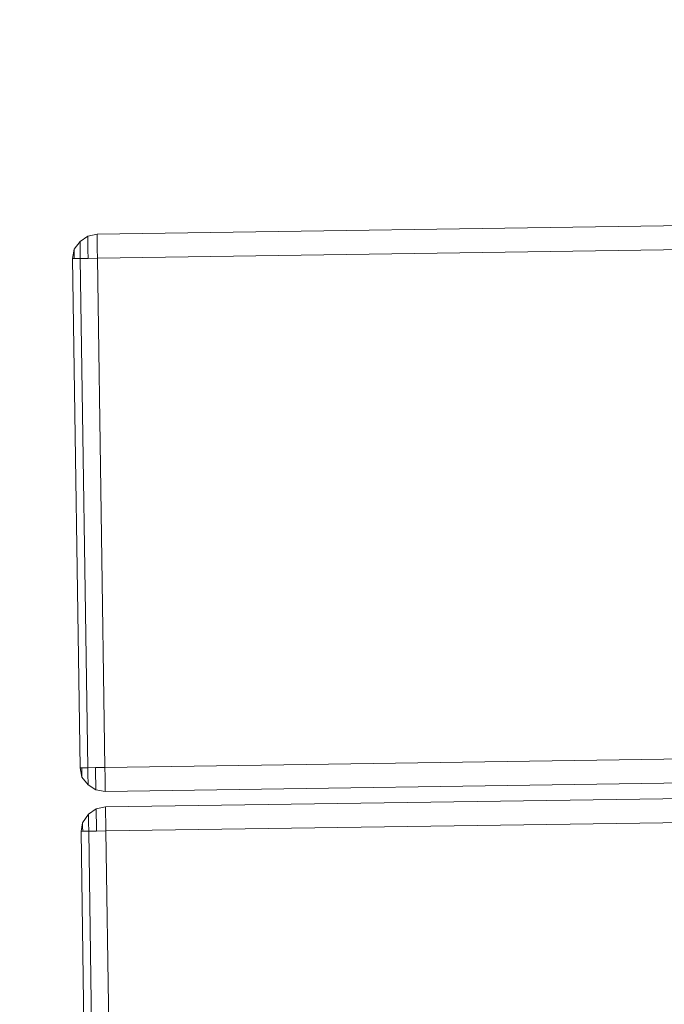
# Model space of a CAD drawing. Extents: x 147111805 to 147230536, y 410950310 to 411028142.
# Tile 201 of 256: x 147185779 to 147185937, y 410984821 to 410985063. Entities that reach past the tile are written whole.
import ezdxf

# ---------------------------------------------------------------- set-up
doc = ezdxf.new("R2010")
doc.units = 0
doc.header["$LTSCALE"] = 100
doc.layers.add('T--A9041--_VERHARDINGEN_Tegels', color=9, linetype='Continuous', transparency=0.3)
doc.layers.add('T--L9071--_TERREINMEUBILAIR_Stoelen', color=1, linetype='Continuous')
doc.layers.add('T--L9071--_TERREINMEUBILAIR_Tafels', color=30, linetype='Continuous')

# ---------------------------------------------------------------- blocks, each defined once
blk = doc.blocks.new('Picknicktafel 180x160cm')
at = {"layer": 'T--L9071--_TERREINMEUBILAIR_Tafels', "lineweight": 0}
for p, q in [((1.9, 1143.07), (0.42, 1141.18)), ((0.42, 1141.18), (1.9, 1143.07)), ((3.8, 1144.34), (1.9, 1143.07)), ((1.9, 1143.07), (3.8, 1144.34)), ((1.9, 1142.44), (1.9, 1143.07)), ((1.9, 1143.07), (1.9, 1142.44)), ((6.12, 1144.76), (3.8, 1144.34)), ((3.8, 1144.34), (6.12, 1144.76)), ((3.8, 1143.92), (3.8, 1144.34)), ((3.8, 1144.34), (3.8, 1143.92)), ((3.8, 1142.65), (3.8, 1143.92)), ((3.8, 1143.92), (3.8, 1142.65)), ((3.8, 1140.96), (3.8, 1142.65)), ((3.8, 1142.65), (3.8, 1140.96)), ((6.12, 1144.76), (6.12, 1144.34)), ((1794.09, 1144.76), (6.12, 1144.76)), ((1794.09, 1144.76), (6.12, 1144.76)), ((6.12, 1144.34), (6.12, 1144.76)), ((6.12, 1144.76), (1794.09, 1144.76)), ((6.12, 1144.76), (1794.09, 1144.76)), ((6.12, 1144.34), (6.12, 1143.07)), ((6.12, 1143.07), (6.12, 1144.34)), ((6.12, 1143.07), (6.12, 1141.18)), ((6.12, 1141.18), (6.12, 1143.07)), ((0.42, 1141.18), (0, 1138.85)), ((0, 1138.85), (0.42, 1141.18)), ((0.42, 1140.75), (0.42, 1141.18)), ((0.42, 1141.18), (0.42, 1140.75)), ((0.42, 1139.91), (0.42, 1140.75)), ((0.42, 1140.75), (0.42, 1139.91)), ((1.9, 1140.96), (1.9, 1142.44)), ((1.9, 1142.44), (1.9, 1140.96)), ((1.9, 1138.85), (1.9, 1140.96)), ((1.9, 1140.96), (1.9, 1138.85)), ((3.8, 1138.85), (3.8, 1140.96)), ((3.8, 1140.96), (3.8, 1138.85)), ((6.12, 1141.18), (6.12, 1138.85)), ((6.12, 1138.85), (6.12, 1141.18)), ((0.42, 1138.85), (0, 1138.85)), ((0, 1138.85), (0.42, 1138.85)), ((0, 1138.85), (0, 1013.67)), ((0, 1013.67), (0, 1138.85)), ((0.42, 1138.85), (0.42, 1139.91)), ((0.42, 1139.91), (0.42, 1138.85)), ((1.9, 1138.85), (0.42, 1138.85)), ((0.42, 1138.85), (1.9, 1138.85)), ((3.8, 1138.85), (1.9, 1138.85)), ((1.9, 1138.85), (3.8, 1138.85)), ((1.9, 1138.85), (1.9, 1013.67)), ((1.9, 1013.67), (1.9, 1138.85)), ((6.12, 1138.85), (3.8, 1138.85)), ((3.8, 1138.85), (6.12, 1138.85)), ((1794.09, 1138.85), (6.12, 1138.85)), ((6.12, 1013.67), (6.12, 1138.85)), ((1794.09, 1138.85), (6.12, 1138.85)), ((6.12, 1138.85), (6.12, 1013.67)), ((6.12, 1138.85), (1794.09, 1138.85)), ((6.12, 1138.85), (1794.09, 1138.85)), ((0, 1013.67), (0.42, 1013.67)), ((0.42, 1011.35), (0, 1013.67)), ((0, 1013.67), (0.42, 1011.35)), ((0.42, 1013.67), (0, 1013.67)), ((0.42, 1013.67), (1.9, 1013.67)), ((1.9, 1013.67), (0.42, 1013.67)), ((0.42, 1012.62), (0.42, 1013.67)), ((0.42, 1013.67), (0.42, 1012.62)), ((0.42, 1011.77), (0.42, 1012.62)), ((0.42, 1012.62), (0.42, 1011.77)), ((1.9, 1013.67), (3.8, 1013.67)), ((3.8, 1013.67), (1.9, 1013.67)), ((1.9, 1011.56), (1.9, 1013.67)), ((1.9, 1013.67), (1.9, 1011.56)), ((3.8, 1013.67), (6.12, 1013.67)), ((6.12, 1013.67), (3.8, 1013.67)), ((3.8, 1011.56), (3.8, 1013.67)), ((3.8, 1013.67), (3.8, 1011.56)), ((1794.09, 1013.67), (6.12, 1013.67)), ((6.12, 1013.67), (6.12, 1011.35)), ((1794.09, 1013.67), (6.12, 1013.67)), ((6.12, 1011.35), (6.12, 1013.67)), ((6.12, 1013.67), (1794.09, 1013.67)), ((6.12, 1013.67), (1794.09, 1013.67)), ((0.42, 1011.35), (0.42, 1011.77)), ((0.42, 1011.77), (0.42, 1011.35)), ((1.9, 1009.45), (0.42, 1011.35)), ((0.42, 1011.35), (1.9, 1009.45)), ((1.9, 1010.09), (1.9, 1011.56)), ((1.9, 1011.56), (1.9, 1010.09)), ((1.9, 1009.45), (1.9, 1010.09)), ((1.9, 1010.09), (1.9, 1009.45)), ((3.8, 1008.19), (1.9, 1009.45)), ((1.9, 1009.45), (3.8, 1008.19)), ((3.8, 1009.87), (3.8, 1011.56)), ((3.8, 1011.56), (3.8, 1009.87)), ((3.8, 1008.61), (3.8, 1009.87)), ((3.8, 1009.87), (3.8, 1008.61)), ((6.12, 1011.35), (6.12, 1009.45)), ((6.12, 1009.45), (6.12, 1011.35)), ((6.12, 1009.45), (6.12, 1008.19)), ((6.12, 1008.19), (6.12, 1009.45)), ((3.8, 1008.19), (3.8, 1008.61)), ((3.8, 1008.61), (3.8, 1008.19)), ((6.12, 1007.76), (3.8, 1008.19)), ((3.8, 1008.19), (6.12, 1007.76)), ((6.12, 1008.19), (6.12, 1007.76)), ((6.12, 1007.76), (6.12, 1008.19)), ((1794.09, 1007.76), (6.12, 1007.76)), ((6.12, 1007.76), (1794.09, 1007.76)), ((6.12, 1007.76), (1794.09, 1007.76)), ((6.12, 1007.76), (1794.09, 1007.76)), ((1.9, 1002.28), (0.42, 1000.16)), ((0.42, 1000.16), (1.9, 1002.28)), ((3.8, 1003.54), (1.9, 1002.28)), ((1.9, 1002.28), (3.8, 1003.54)), ((1.9, 1001.64), (1.9, 1002.28)), ((1.9, 1002.28), (1.9, 1001.64)), ((6.12, 1003.96), (3.8, 1003.54)), ((3.8, 1003.54), (6.12, 1003.96)), ((3.8, 1003.12), (3.8, 1003.54)), ((3.8, 1003.54), (3.8, 1003.12)), ((3.8, 1001.85), (3.8, 1003.12)), ((3.8, 1003.12), (3.8, 1001.85)), ((6.12, 1003.96), (6.12, 1003.54)), ((1794.09, 1003.96), (6.12, 1003.96)), ((1794.09, 1003.96), (6.12, 1003.96)), ((6.12, 1003.54), (6.12, 1003.96)), ((6.12, 1003.96), (1794.09, 1003.96)), ((6.12, 1003.96), (1794.09, 1003.96)), ((6.12, 1003.54), (6.12, 1002.28)), ((6.12, 1002.28), (6.12, 1003.54)), ((6.12, 1002.28), (6.12, 1000.16)), ((6.12, 1000.16), (6.12, 1002.28)), ((0.42, 1000.16), (0, 998.05)), ((0, 998.05), (0.42, 1000.16)), ((0.42, 999.95), (0.42, 1000.16)), ((0.42, 1000.16), (0.42, 999.95)), ((0.42, 999.11), (0.42, 999.95)), ((0.42, 999.95), (0.42, 999.11)), ((1.9, 1000.16), (1.9, 1001.64)), ((1.9, 1001.64), (1.9, 1000.16)), ((1.9, 998.05), (1.9, 1000.16)), ((1.9, 1000.16), (1.9, 998.05)), ((3.8, 1000.16), (3.8, 1001.85)), ((3.8, 1001.85), (3.8, 1000.16)), ((3.8, 998.05), (3.8, 1000.16)), ((3.8, 1000.16), (3.8, 998.05)), ((6.12, 1000.16), (6.12, 998.05)), ((6.12, 998.05), (6.12, 1000.16)), ((0.42, 998.05), (0, 998.05)), ((0, 998.05), (0.42, 998.05)), ((0, 998.05), (0, 872.87)), ((0, 872.87), (0, 998.05)), ((0.42, 998.05), (0.42, 999.11)), ((0.42, 999.11), (0.42, 998.05)), ((1.9, 998.05), (0.42, 998.05)), ((0.42, 998.05), (1.9, 998.05)), ((3.8, 998.05), (1.9, 998.05)), ((1.9, 998.05), (3.8, 998.05)), ((1.9, 998.05), (1.9, 872.87)), ((1.9, 872.87), (1.9, 998.05)), ((6.12, 998.05), (3.8, 998.05)), ((3.8, 998.05), (6.12, 998.05)), ((1794.09, 998.05), (6.12, 998.05)), ((6.12, 872.87), (6.12, 998.05)), ((1794.09, 998.05), (6.12, 998.05)), ((6.12, 998.05), (6.12, 872.87)), ((6.12, 998.05), (1794.09, 998.05)), ((6.12, 998.05), (1794.09, 998.05))]:
    blk.add_line(p, q, dxfattribs=at)

msp = doc.modelspace()

# ---------------------------------------------------------------- hatches: boundary and pattern name
at = {"layer": 'T--A9041--_VERHARDINGEN_Tegels'}
h = msp.add_hatch(dxfattribs=at)
h.set_pattern_fill('ANSI37', color=256, scale=200, angle=45)
h.paths.add_polyline_path([(147190078.15, 410991756.42), (147190048.63, 410993756.2), (147189886, 411004255), (147184436, 411004255), (147184436, 411003375), (147181049.9, 411003375), (147181043.1, 411000675), (147181056, 411000675), (147188886, 411000675), (147188886, 410998065), (147189571, 410998065), (147189571, 410997065), (147188886, 410997065), (147188886, 410994455), (147181056, 410994455), (147181040.96, 410994455.01), (147181039.03, 410987549.11), (147182124.02, 410987549.11), (147182124.02, 410985174.11), (147181037.4, 410985174.11), (147181028.88, 410972766.99), (147181689.39, 410972780.1), (147190353.36, 410972785.82), (147190319.88, 410975378.2)])

# ---------------------------------------------------------------- block references
at = {"layer": 'T--L9071--_TERREINMEUBILAIR_Stoelen', "rotation": 0.8455994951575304}
msp.add_blockref('Picknicktafel 180x160cm', (147185808.46, 410983865.33), dxfattribs=at)

doc.saveas('drawing.dxf')
